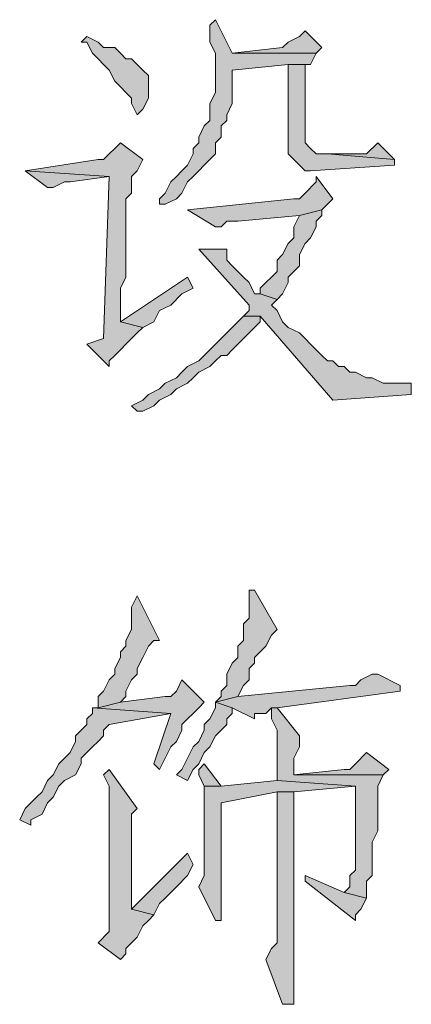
# Model space of a CAD drawing. Extents: x 566443 to 590371, y 3845226 to 3876576.
# Tile 52 of 221: x 586468.48 to 586471.44, y 3853860.22 to 3853867.67. Entities that reach past the tile are written whole.
import ezdxf

# ---------------------------------------------------------------- set-up
doc = ezdxf.new("R2010")
doc.units = 0
doc.layers.add('C00-00-00', color=7, linetype='CONTINUOUS')

msp = doc.modelspace()

# ---------------------------------------------------------------- hatches: boundary and pattern name
at = {"layer": 'C00-00-00'}
h = msp.add_hatch(color=256, dxfattribs=at)
h.dxf.hatch_style = 2
h.paths.add_polyline_path([(586469.9582, 3853867.6693), (586469.9159, 3853867.6269), (586469.9159, 3853867.4999), (586469.9582, 3853867.4153), (586469.9582, 3853867.1189), (586469.9159, 3853867.0343), (586469.9159, 3853866.9073), (586469.8736, 3853866.8649), (586469.8312, 3853866.7803), (586469.8312, 3853866.7379), (586469.7889, 3853866.6956), (586469.7889, 3853866.6533), (586469.7466, 3853866.5686), (586469.7042, 3853866.5263), (586469.6619, 3853866.4839), (586469.6196, 3853866.4416), (586469.5772, 3853866.3569), (586469.5349, 3853866.3146), (586469.5349, 3853866.2723), (586469.5772, 3853866.2723), (586469.6619, 3853866.3146), (586469.7042, 3853866.3569), (586469.7466, 3853866.4416), (586469.7889, 3853866.4839), (586469.8312, 3853866.5263), (586469.8736, 3853866.5686), (586469.9159, 3853866.6109), (586469.9582, 3853866.6533), (586469.9582, 3853866.7379), (586470.0006, 3853866.7803), (586470.0006, 3853866.8649), (586470.0429, 3853866.9073), (586470.0429, 3853866.9496), (586470.0852, 3853867.0343), (586470.0852, 3853867.2883), (586470.5086, 3853867.3306), (586470.6779, 3853867.3306), (586470.7202, 3853867.4153), (586470.0852, 3853867.4153)])
h = msp.add_hatch(color=256, dxfattribs=at)
h.dxf.hatch_style = 2
h.paths.add_polyline_path([(586470.6356, 3853867.5846), (586470.5932, 3853867.5423), (586470.5086, 3853867.4999), (586470.4662, 3853867.4576), (586470.0852, 3853867.4153), (586470.7202, 3853867.4153), (586470.7626, 3853867.4576)])
h = msp.add_hatch(color=256, dxfattribs=at)
h.dxf.hatch_style = 2
h.paths.add_polyline_path([(586468.9846, 3853867.5423), (586468.9422, 3853867.4999), (586468.9846, 3853867.4999), (586469.0269, 3853867.4153), (586469.0692, 3853867.3729), (586469.1116, 3853867.3306), (586469.1539, 3853867.2883), (586469.1962, 3853867.2036), (586469.2386, 3853867.1613), (586469.2809, 3853867.1189), (586469.3232, 3853867.0766), (586469.3232, 3853867.0343), (586469.3656, 3853866.9496), (586469.4079, 3853866.9919), (586469.4502, 3853867.0766), (586469.4502, 3853867.2459), (586469.4079, 3853867.2883), (586469.3232, 3853867.3729), (586469.2809, 3853867.3729), (586469.2386, 3853867.4153), (586469.1962, 3853867.4576), (586469.1116, 3853867.4576), (586469.0692, 3853867.4999)])
h = msp.add_hatch(color=256, dxfattribs=at)
h.dxf.hatch_style = 2
h.paths.add_polyline_path([(586470.6779, 3853867.3306), (586470.5086, 3853867.3306), (586470.5086, 3853866.7379), (586470.5086, 3853866.6533), (586470.5509, 3853866.6109), (586470.5932, 3853866.5686), (586470.6356, 3853866.5263), (586470.6779, 3853866.5263), (586471.3129, 3853866.5686), (586471.3129, 3853866.6109), (586470.8049, 3853866.6533), (586470.7202, 3853866.6533), (586470.6779, 3853866.6956), (586470.6356, 3853866.7379), (586470.6356, 3853867.3306)])
h = msp.add_hatch(color=256, dxfattribs=at)
h.dxf.hatch_style = 2
h.paths.add_polyline_path([(586469.2386, 3853866.7379), (586469.1962, 3853866.6956), (586469.1539, 3853866.6533), (586469.1116, 3853866.6109), (586469.0692, 3853866.6109), (586468.5189, 3853866.5263), (586469.1539, 3853866.4839), (586469.1116, 3853865.2563), (586468.9846, 3853865.2139), (586469.1539, 3853865.0446), (586469.1539, 3853865.0869), (586469.1962, 3853865.1293), (586469.2386, 3853865.1716), (586469.2809, 3853865.2139), (586469.3232, 3853865.2563), (586469.3656, 3853865.2986), (586469.4079, 3853865.3409), (586469.2386, 3853865.3833), (586469.2386, 3853865.6373), (586469.2809, 3853865.7219), (586469.2809, 3853865.8913), (586469.2809, 3853865.9759), (586469.2809, 3853866.3146), (586469.3232, 3853866.3569), (586469.3232, 3853866.4839), (586469.3656, 3853866.5263), (586469.4079, 3853866.6109)])
h = msp.add_hatch(color=256, dxfattribs=at)
h.dxf.hatch_style = 2
h.paths.add_polyline_path([(586471.1859, 3853866.7379), (586471.1012, 3853866.6533), (586470.8049, 3853866.6533), (586471.3129, 3853866.6109)])
h = msp.add_hatch(color=256, dxfattribs=at)
h.dxf.hatch_style = 2
h.paths.add_polyline_path([(586468.5189, 3853866.5263), (586468.6882, 3853866.3993), (586468.7306, 3853866.3993), (586468.8152, 3853866.4416), (586468.8576, 3853866.4416), (586469.1539, 3853866.4839)])
h = msp.add_hatch(color=256, dxfattribs=at)
h.dxf.hatch_style = 2
h.paths.add_polyline_path([(586470.7202, 3853866.4839), (586470.7202, 3853866.4416), (586470.6356, 3853866.3569), (586470.5932, 3853866.3146), (586470.5509, 3853866.3146), (586469.7466, 3853866.2299), (586469.9582, 3853866.1029), (586470.0006, 3853866.1029), (586470.0429, 3853866.1453), (586470.1276, 3853866.1453), (586470.5932, 3853866.1876), (586470.7626, 3853866.2299), (586470.8049, 3853866.2723), (586470.8472, 3853866.3146)])
h = msp.add_hatch(color=256, dxfattribs=at)
h.dxf.hatch_style = 2
h.paths.add_polyline_path([(586470.7626, 3853866.2299), (586470.5932, 3853866.1876), (586470.5509, 3853866.1029), (586470.5509, 3853866.0183), (586470.5086, 3853865.9759), (586470.4662, 3853865.8913), (586470.4239, 3853865.8489), (586470.4239, 3853865.7643), (586470.3816, 3853865.7219), (586470.3392, 3853865.6796), (586470.2969, 3853865.6373), (586470.2969, 3853865.5949), (586470.4239, 3853865.5526), (586470.4662, 3853865.5949), (586470.5086, 3853865.6796), (586470.5086, 3853865.7219), (586470.5509, 3853865.7643), (586470.5932, 3853865.8066), (586470.5932, 3853865.8913), (586470.6356, 3853865.9759), (586470.6779, 3853866.0183), (586470.7202, 3853866.1029), (586470.7202, 3853866.1453), (586470.7626, 3853866.1876)])
h = msp.add_hatch(color=256, dxfattribs=at)
h.dxf.hatch_style = 2
h.paths.add_polyline_path([(586470.0429, 3853865.9336), (586469.8312, 3853865.9336), (586470.2122, 3853865.5103), (586470.2122, 3853865.4679), (586470.1699, 3853865.4256), (586470.2969, 3853865.4256), (586470.8472, 3853864.7906), (586471.4399, 3853864.8329), (586471.4399, 3853864.9176), (586471.3552, 3853864.9176), (586471.2282, 3853864.9176), (586471.1436, 3853864.9599), (586471.1012, 3853864.9599), (586471.0166, 3853865.0023), (586470.9742, 3853865.0023), (586470.9319, 3853865.0446), (586470.8896, 3853865.0446), (586470.8472, 3853865.0869), (586470.8049, 3853865.0869), (586470.7626, 3853865.1293), (586470.7202, 3853865.1716), (586470.6779, 3853865.2139), (586470.6356, 3853865.2563), (586470.5932, 3853865.2986), (586470.5086, 3853865.3409), (586470.4662, 3853865.3833), (586470.4239, 3853865.4679), (586470.3816, 3853865.5103), (586470.4239, 3853865.5526), (586470.2969, 3853865.5949), (586470.2546, 3853865.5949), (586470.2122, 3853865.6796), (586470.1699, 3853865.7219), (586470.1276, 3853865.7643), (586470.0852, 3853865.8066), (586470.0429, 3853865.8489)])
h = msp.add_hatch(color=256, dxfattribs=at)
h.dxf.hatch_style = 2
h.paths.add_polyline_path([(586469.7466, 3853865.7219), (586469.2386, 3853865.3833), (586469.4079, 3853865.3409), (586469.4926, 3853865.3833), (586469.5349, 3853865.4679), (586469.6196, 3853865.5103), (586469.7042, 3853865.5949), (586469.7889, 3853865.6373)])
h = msp.add_hatch(color=256, dxfattribs=at)
h.dxf.hatch_style = 2
h.paths.add_polyline_path([(586470.1699, 3853865.4256), (586470.1276, 3853865.3833), (586470.0852, 3853865.3409), (586470.0429, 3853865.2986), (586470.0006, 3853865.2563), (586469.9582, 3853865.2139), (586469.9159, 3853865.1716), (586469.8736, 3853865.1293), (586469.8312, 3853865.0869), (586469.7466, 3853865.0446), (586469.7042, 3853865.0023), (586469.6619, 3853864.9599), (586469.5772, 3853864.9176), (586469.5349, 3853864.8753), (586469.4502, 3853864.8329), (586469.4079, 3853864.7906), (586469.3232, 3853864.7483), (586469.3656, 3853864.7059), (586469.4079, 3853864.7059), (586469.4926, 3853864.7483), (586469.5349, 3853864.7906), (586469.6196, 3853864.8329), (586469.6619, 3853864.8753), (586469.7466, 3853864.9176), (586469.7889, 3853864.9599), (586469.8312, 3853865.0023), (586469.9159, 3853865.0446), (586469.9582, 3853865.0869), (586470.0006, 3853865.1293), (586470.0429, 3853865.1293), (586470.0852, 3853865.1716), (586470.1276, 3853865.2139), (586470.1699, 3853865.2563), (586470.2122, 3853865.2986), (586470.2546, 3853865.3409), (586470.2969, 3853865.3833), (586470.2969, 3853865.4256)])
h = msp.add_hatch(color=256, dxfattribs=at)
h.dxf.hatch_style = 2
h.paths.add_polyline_path([(586470.2546, 3853863.3513), (586470.2122, 3853863.3513), (586470.2122, 3853863.2666), (586470.2122, 3853863.1396), (586470.1699, 3853863.0973), (586470.1699, 3853862.9703), (586470.1276, 3853862.9279), (586470.1276, 3853862.8433), (586470.0852, 3853862.8009), (586470.0429, 3853862.7163), (586470.0429, 3853862.6316), (586470.0006, 3853862.5893), (586470.0006, 3853862.5469), (586469.9582, 3853862.5046), (586470.1276, 3853862.5469), (586470.1699, 3853862.6316), (586470.2122, 3853862.6739), (586470.2122, 3853862.7586), (586470.2546, 3853862.8009), (586470.2546, 3853862.8433), (586470.2969, 3853862.8856), (586470.3392, 3853862.9279), (586470.3816, 3853863.0126), (586470.4239, 3853863.0549)])
h = msp.add_hatch(color=256, dxfattribs=at)
h.dxf.hatch_style = 2
h.paths.add_polyline_path([(586469.3656, 3853863.3089), (586469.3232, 3853863.2243), (586469.3232, 3853863.0549), (586469.2809, 3853862.9703), (586469.2809, 3853862.9279), (586469.2386, 3853862.8856), (586469.2386, 3853862.8433), (586469.1962, 3853862.7586), (586469.1962, 3853862.7163), (586469.1539, 3853862.6739), (586469.1116, 3853862.5893), (586469.0692, 3853862.5469), (586469.0692, 3853862.4623), (586469.2386, 3853862.5046), (586469.2809, 3853862.5469), (586469.2809, 3853862.5893), (586469.3232, 3853862.6739), (586469.3656, 3853862.7163), (586469.3656, 3853862.7586), (586469.4079, 3853862.8433), (586469.4502, 3853862.9279), (586469.4926, 3853862.9703), (586469.5349, 3853862.9703)])
h = msp.add_hatch(color=256, dxfattribs=at)
h.dxf.hatch_style = 2
h.paths.add_polyline_path([(586469.7042, 3853862.6739), (586469.6619, 3853862.5893), (586469.6196, 3853862.5469), (586469.5772, 3853862.5469), (586469.2386, 3853862.5046), (586469.0692, 3853862.4623), (586469.0269, 3853862.4623), (586469.6196, 3853862.4199), (586469.4926, 3853862.0389), (586469.5349, 3853861.9966), (586469.5772, 3853862.0813), (586469.6196, 3853862.1659), (586469.6619, 3853862.2083), (586469.7042, 3853862.2929), (586469.7042, 3853862.3353), (586469.7466, 3853862.3776), (586469.7889, 3853862.4199), (586469.8312, 3853862.4623), (586469.8736, 3853862.5046)])
h = msp.add_hatch(color=256, dxfattribs=at)
h.dxf.hatch_style = 2
h.paths.add_polyline_path([(586471.1859, 3853862.7163), (586471.1436, 3853862.7163), (586471.0589, 3853862.6739), (586471.0166, 3853862.6316), (586470.9742, 3853862.6316), (586470.1276, 3853862.5469), (586469.9582, 3853862.5046), (586470.0852, 3853862.4623), (586470.2546, 3853862.3776), (586470.2546, 3853862.4199), (586470.3392, 3853862.4199), (586470.3816, 3853862.4623), (586470.4239, 3853862.4623), (586471.3552, 3853862.5893), (586471.3552, 3853862.6316)])
h = msp.add_hatch(color=256, dxfattribs=at)
h.dxf.hatch_style = 2
h.paths.add_polyline_path([(586469.9582, 3853862.5046), (586469.9582, 3853862.4623), (586469.9159, 3853862.3776), (586469.8736, 3853862.3353), (586469.8736, 3853862.2929), (586469.8312, 3853862.2083), (586469.7889, 3853862.1659), (586469.7466, 3853862.0813), (586469.7042, 3853861.9966), (586469.6619, 3853861.9543), (586469.7466, 3853861.9119), (586469.7889, 3853861.9966), (586469.8312, 3853862.0389), (586469.8736, 3853862.1236), (586469.9159, 3853862.1659), (586469.9582, 3853862.2506), (586470.0006, 3853862.2929), (586470.0429, 3853862.3353), (586470.0429, 3853862.3776), (586470.0852, 3853862.4199), (586470.0852, 3853862.4623)])
h = msp.add_hatch(color=256, dxfattribs=at)
h.dxf.hatch_style = 2
h.paths.add_polyline_path([(586469.0269, 3853862.4623), (586469.0269, 3853862.4199), (586468.9846, 3853862.3776), (586468.9846, 3853862.3353), (586468.9422, 3853862.2929), (586468.8999, 3853862.2506), (586468.8999, 3853862.2083), (586468.8576, 3853862.1236), (586468.8152, 3853862.0813), (586468.7729, 3853862.0389), (586468.7306, 3853861.9543), (586468.6882, 3853861.9119), (586468.6459, 3853861.8273), (586468.6036, 3853861.7849), (586468.5189, 3853861.7003), (586468.4766, 3853861.6156), (586468.5612, 3853861.5733), (586468.5612, 3853861.6156), (586468.6459, 3853861.6579), (586468.6882, 3853861.7426), (586468.7306, 3853861.7849), (586468.7729, 3853861.8696), (586468.8152, 3853861.9119), (586468.8999, 3853861.9543), (586468.9422, 3853862.0389), (586468.9422, 3853862.0813), (586468.9846, 3853862.1236), (586469.0269, 3853862.1659), (586469.0692, 3853862.2083), (586469.1116, 3853862.2506), (586469.1116, 3853862.2929), (586469.1539, 3853862.3353), (586469.6196, 3853862.4199)])
h = msp.add_hatch(color=256, dxfattribs=at)
h.dxf.hatch_style = 2
h.paths.add_polyline_path([(586470.4239, 3853862.4623), (586470.3816, 3853862.4623), (586470.3816, 3853862.4199), (586470.3816, 3853862.3776), (586470.4239, 3853862.2929), (586470.4239, 3853861.9119), (586471.0166, 3853861.8696), (586471.0166, 3853861.2346), (586470.9742, 3853861.1923), (586470.9742, 3853861.1076), (586470.9319, 3853861.0653), (586471.1012, 3853861.0229), (586471.1012, 3853861.1499), (586471.1436, 3853861.1923), (586471.1436, 3853861.4463), (586471.1859, 3853861.5309), (586471.1859, 3853861.8696), (586471.2282, 3853861.9543), (586470.5509, 3853861.9543), (586470.5509, 3853861.9966), (586470.5509, 3853862.0813), (586470.5932, 3853862.1659), (586470.5932, 3853862.2506)])
h = msp.add_hatch(color=256, dxfattribs=at)
h.dxf.hatch_style = 2
h.paths.add_polyline_path([(586471.1012, 3853862.1236), (586471.0166, 3853862.0389), (586470.9742, 3853861.9966), (586470.9319, 3853861.9966), (586470.5509, 3853861.9543), (586471.2282, 3853861.9543), (586471.2706, 3853861.9966)])
h = msp.add_hatch(color=256, dxfattribs=at)
h.dxf.hatch_style = 2
h.paths.add_polyline_path([(586469.1539, 3853861.9966), (586469.1116, 3853861.9543), (586469.1539, 3853861.8696), (586469.1539, 3853860.7689), (586469.0692, 3853860.6843), (586469.2386, 3853860.5573), (586469.2809, 3853860.5996), (586469.2809, 3853860.6419), (586469.3232, 3853860.6843), (586469.3656, 3853860.7266), (586469.4079, 3853860.8113), (586469.4502, 3853860.8536), (586469.4926, 3853860.8959), (586469.3232, 3853860.9383), (586469.3232, 3853861.2769), (586469.3232, 3853861.3193), (586469.3232, 3853861.6579), (586469.3656, 3853861.7003)])
h = msp.add_hatch(color=256, dxfattribs=at)
h.dxf.hatch_style = 2
h.paths.add_polyline_path([(586469.8736, 3853862.0389), (586469.8312, 3853861.9966), (586469.8312, 3853861.9543), (586469.8736, 3853861.8696), (586470.0006, 3853861.8696)])
h = msp.add_hatch(color=256, dxfattribs=at)
h.dxf.hatch_style = 2
h.paths.add_polyline_path([(586470.4239, 3853861.9119), (586470.0006, 3853861.8696), (586469.8736, 3853861.8696), (586469.8736, 3853861.8273), (586469.8736, 3853861.1923), (586469.8312, 3853861.1076), (586469.9582, 3853860.8536), (586470.0006, 3853860.8536), (586470.0006, 3853861.1076), (586470.0006, 3853861.7426), (586470.4239, 3853861.8273), (586470.5509, 3853861.8273), (586471.0166, 3853861.8696)])
h = msp.add_hatch(color=256, dxfattribs=at)
h.dxf.hatch_style = 2
h.paths.add_polyline_path([(586470.5509, 3853861.8273), (586470.4239, 3853861.8273), (586470.4239, 3853861.7426), (586470.4239, 3853860.6843), (586470.3816, 3853860.6419), (586470.3392, 3853860.5573), (586470.4662, 3853860.2186), (586470.5509, 3853860.2186), (586470.5509, 3853860.6843), (586470.5509, 3853860.9806), (586470.5509, 3853861.1076)])
h = msp.add_hatch(color=256, dxfattribs=at)
h.dxf.hatch_style = 2
h.paths.add_polyline_path([(586469.7466, 3853861.3616), (586469.3232, 3853860.9383), (586469.4926, 3853860.8959), (586469.5349, 3853860.9806), (586469.5772, 3853861.0229), (586469.6619, 3853861.1076), (586469.7466, 3853861.1923), (586469.7889, 3853861.2769)])
h = msp.add_hatch(color=256, dxfattribs=at)
h.dxf.hatch_style = 2
h.paths.add_polyline_path([(586470.6356, 3853861.1923), (586470.6356, 3853861.1499), (586471.0166, 3853860.8536), (586471.0166, 3853860.8959), (586471.0589, 3853860.9383), (586471.1012, 3853861.0229), (586470.9319, 3853861.0653)])

# ---------------------------------------------------------------- linework, layer by layer
at = {"layer": 'C00-00-00', "lineweight": 0}
for points in [[(586469.9582, 3853867.6693), (586469.9159, 3853867.6269), (586469.9159, 3853867.4999), (586469.9582, 3853867.4153), (586469.9582, 3853867.1189), (586469.9159, 3853867.0343), (586469.9159, 3853866.9073), (586469.8736, 3853866.8649), (586469.8312, 3853866.7803), (586469.8312, 3853866.7379), (586469.7889, 3853866.6956), (586469.7889, 3853866.6533), (586469.7466, 3853866.5686), (586469.7042, 3853866.5263), (586469.6619, 3853866.4839), (586469.6196, 3853866.4416), (586469.5772, 3853866.3569), (586469.5349, 3853866.3146), (586469.5349, 3853866.2723), (586469.5772, 3853866.2723), (586469.6619, 3853866.3146), (586469.7042, 3853866.3569), (586469.7466, 3853866.4416), (586469.7889, 3853866.4839), (586469.8312, 3853866.5263), (586469.8736, 3853866.5686), (586469.9159, 3853866.6109), (586469.9582, 3853866.6533), (586469.9582, 3853866.7379), (586470.0006, 3853866.7803), (586470.0006, 3853866.8649), (586470.0429, 3853866.9073), (586470.0429, 3853866.9496), (586470.0852, 3853867.0343), (586470.0852, 3853867.2883), (586470.5086, 3853867.3306), (586470.6779, 3853867.3306), (586470.7202, 3853867.4153), (586470.0852, 3853867.4153)], [(586470.6356, 3853867.5846), (586470.5932, 3853867.5423), (586470.5086, 3853867.4999), (586470.4662, 3853867.4576), (586470.0852, 3853867.4153), (586470.7202, 3853867.4153), (586470.7626, 3853867.4576)], [(586468.9846, 3853867.5423), (586468.9422, 3853867.4999), (586468.9846, 3853867.4999), (586469.0269, 3853867.4153), (586469.0692, 3853867.3729), (586469.1116, 3853867.3306), (586469.1539, 3853867.2883), (586469.1962, 3853867.2036), (586469.2386, 3853867.1613), (586469.2809, 3853867.1189), (586469.3232, 3853867.0766), (586469.3232, 3853867.0343), (586469.3656, 3853866.9496), (586469.4079, 3853866.9919), (586469.4502, 3853867.0766), (586469.4502, 3853867.2459), (586469.4079, 3853867.2883), (586469.3232, 3853867.3729), (586469.2809, 3853867.3729), (586469.2386, 3853867.4153), (586469.1962, 3853867.4576), (586469.1116, 3853867.4576), (586469.0692, 3853867.4999)], [(586470.6779, 3853867.3306), (586470.5086, 3853867.3306), (586470.5086, 3853866.7379), (586470.5086, 3853866.6533), (586470.5509, 3853866.6109), (586470.5932, 3853866.5686), (586470.6356, 3853866.5263), (586470.6779, 3853866.5263), (586471.3129, 3853866.5686), (586471.3129, 3853866.6109), (586470.8049, 3853866.6533), (586470.7202, 3853866.6533), (586470.6779, 3853866.6956), (586470.6356, 3853866.7379), (586470.6356, 3853867.3306)], [(586469.2386, 3853866.7379), (586469.1962, 3853866.6956), (586469.1539, 3853866.6533), (586469.1116, 3853866.6109), (586469.0692, 3853866.6109), (586468.5189, 3853866.5263), (586469.1539, 3853866.4839), (586469.1116, 3853865.2563), (586468.9846, 3853865.2139), (586469.1539, 3853865.0446), (586469.1539, 3853865.0869), (586469.1962, 3853865.1293), (586469.2386, 3853865.1716), (586469.2809, 3853865.2139), (586469.3232, 3853865.2563), (586469.3656, 3853865.2986), (586469.4079, 3853865.3409), (586469.2386, 3853865.3833), (586469.2386, 3853865.6373), (586469.2809, 3853865.7219), (586469.2809, 3853865.8913), (586469.2809, 3853865.9759), (586469.2809, 3853866.3146), (586469.3232, 3853866.3569), (586469.3232, 3853866.4839), (586469.3656, 3853866.5263), (586469.4079, 3853866.6109)], [(586471.1859, 3853866.7379), (586471.1012, 3853866.6533), (586470.8049, 3853866.6533), (586471.3129, 3853866.6109)], [(586468.5189, 3853866.5263), (586468.6882, 3853866.3993), (586468.7306, 3853866.3993), (586468.8152, 3853866.4416), (586468.8576, 3853866.4416), (586469.1539, 3853866.4839)], [(586470.7202, 3853866.4839), (586470.7202, 3853866.4416), (586470.6356, 3853866.3569), (586470.5932, 3853866.3146), (586470.5509, 3853866.3146), (586469.7466, 3853866.2299), (586469.9582, 3853866.1029), (586470.0006, 3853866.1029), (586470.0429, 3853866.1453), (586470.1276, 3853866.1453), (586470.5932, 3853866.1876), (586470.7626, 3853866.2299), (586470.8049, 3853866.2723), (586470.8472, 3853866.3146)], [(586470.7626, 3853866.2299), (586470.5932, 3853866.1876), (586470.5509, 3853866.1029), (586470.5509, 3853866.0183), (586470.5086, 3853865.9759), (586470.4662, 3853865.8913), (586470.4239, 3853865.8489), (586470.4239, 3853865.7643), (586470.3816, 3853865.7219), (586470.3392, 3853865.6796), (586470.2969, 3853865.6373), (586470.2969, 3853865.5949), (586470.4239, 3853865.5526), (586470.4662, 3853865.5949), (586470.5086, 3853865.6796), (586470.5086, 3853865.7219), (586470.5509, 3853865.7643), (586470.5932, 3853865.8066), (586470.5932, 3853865.8913), (586470.6356, 3853865.9759), (586470.6779, 3853866.0183), (586470.7202, 3853866.1029), (586470.7202, 3853866.1453), (586470.7626, 3853866.1876)], [(586470.0429, 3853865.9336), (586469.8312, 3853865.9336), (586470.2122, 3853865.5103), (586470.2122, 3853865.4679), (586470.1699, 3853865.4256), (586470.2969, 3853865.4256), (586470.8472, 3853864.7906), (586471.4399, 3853864.8329), (586471.4399, 3853864.9176), (586471.3552, 3853864.9176), (586471.2282, 3853864.9176), (586471.1436, 3853864.9599), (586471.1012, 3853864.9599), (586471.0166, 3853865.0023), (586470.9742, 3853865.0023), (586470.9319, 3853865.0446), (586470.8896, 3853865.0446), (586470.8472, 3853865.0869), (586470.8049, 3853865.0869), (586470.7626, 3853865.1293), (586470.7202, 3853865.1716), (586470.6779, 3853865.2139), (586470.6356, 3853865.2563), (586470.5932, 3853865.2986), (586470.5086, 3853865.3409), (586470.4662, 3853865.3833), (586470.4239, 3853865.4679), (586470.3816, 3853865.5103), (586470.4239, 3853865.5526), (586470.2969, 3853865.5949), (586470.2546, 3853865.5949), (586470.2122, 3853865.6796), (586470.1699, 3853865.7219), (586470.1276, 3853865.7643), (586470.0852, 3853865.8066), (586470.0429, 3853865.8489)], [(586469.7466, 3853865.7219), (586469.2386, 3853865.3833), (586469.4079, 3853865.3409), (586469.4926, 3853865.3833), (586469.5349, 3853865.4679), (586469.6196, 3853865.5103), (586469.7042, 3853865.5949), (586469.7889, 3853865.6373)], [(586470.1699, 3853865.4256), (586470.1276, 3853865.3833), (586470.0852, 3853865.3409), (586470.0429, 3853865.2986), (586470.0006, 3853865.2563), (586469.9582, 3853865.2139), (586469.9159, 3853865.1716), (586469.8736, 3853865.1293), (586469.8312, 3853865.0869), (586469.7466, 3853865.0446), (586469.7042, 3853865.0023), (586469.6619, 3853864.9599), (586469.5772, 3853864.9176), (586469.5349, 3853864.8753), (586469.4502, 3853864.8329), (586469.4079, 3853864.7906), (586469.3232, 3853864.7483), (586469.3656, 3853864.7059), (586469.4079, 3853864.7059), (586469.4926, 3853864.7483), (586469.5349, 3853864.7906), (586469.6196, 3853864.8329), (586469.6619, 3853864.8753), (586469.7466, 3853864.9176), (586469.7889, 3853864.9599), (586469.8312, 3853865.0023), (586469.9159, 3853865.0446), (586469.9582, 3853865.0869), (586470.0006, 3853865.1293), (586470.0429, 3853865.1293), (586470.0852, 3853865.1716), (586470.1276, 3853865.2139), (586470.1699, 3853865.2563), (586470.2122, 3853865.2986), (586470.2546, 3853865.3409), (586470.2969, 3853865.3833), (586470.2969, 3853865.4256)], [(586470.2546, 3853863.3513), (586470.2122, 3853863.3513), (586470.2122, 3853863.2666), (586470.2122, 3853863.1396), (586470.1699, 3853863.0973), (586470.1699, 3853862.9703), (586470.1276, 3853862.9279), (586470.1276, 3853862.8433), (586470.0852, 3853862.8009), (586470.0429, 3853862.7163), (586470.0429, 3853862.6316), (586470.0006, 3853862.5893), (586470.0006, 3853862.5469), (586469.9582, 3853862.5046), (586470.1276, 3853862.5469), (586470.1699, 3853862.6316), (586470.2122, 3853862.6739), (586470.2122, 3853862.7586), (586470.2546, 3853862.8009), (586470.2546, 3853862.8433), (586470.2969, 3853862.8856), (586470.3392, 3853862.9279), (586470.3816, 3853863.0126), (586470.4239, 3853863.0549)], [(586469.3656, 3853863.3089), (586469.3232, 3853863.2243), (586469.3232, 3853863.0549), (586469.2809, 3853862.9703), (586469.2809, 3853862.9279), (586469.2386, 3853862.8856), (586469.2386, 3853862.8433), (586469.1962, 3853862.7586), (586469.1962, 3853862.7163), (586469.1539, 3853862.6739), (586469.1116, 3853862.5893), (586469.0692, 3853862.5469), (586469.0692, 3853862.4623), (586469.2386, 3853862.5046), (586469.2809, 3853862.5469), (586469.2809, 3853862.5893), (586469.3232, 3853862.6739), (586469.3656, 3853862.7163), (586469.3656, 3853862.7586), (586469.4079, 3853862.8433), (586469.4502, 3853862.9279), (586469.4926, 3853862.9703), (586469.5349, 3853862.9703)], [(586469.7042, 3853862.6739), (586469.6619, 3853862.5893), (586469.6196, 3853862.5469), (586469.5772, 3853862.5469), (586469.2386, 3853862.5046), (586469.0692, 3853862.4623), (586469.0269, 3853862.4623), (586469.6196, 3853862.4199), (586469.4926, 3853862.0389), (586469.5349, 3853861.9966), (586469.5772, 3853862.0813), (586469.6196, 3853862.1659), (586469.6619, 3853862.2083), (586469.7042, 3853862.2929), (586469.7042, 3853862.3353), (586469.7466, 3853862.3776), (586469.7889, 3853862.4199), (586469.8312, 3853862.4623), (586469.8736, 3853862.5046)], [(586471.1859, 3853862.7163), (586471.1436, 3853862.7163), (586471.0589, 3853862.6739), (586471.0166, 3853862.6316), (586470.9742, 3853862.6316), (586470.1276, 3853862.5469), (586469.9582, 3853862.5046), (586470.0852, 3853862.4623), (586470.2546, 3853862.3776), (586470.2546, 3853862.4199), (586470.3392, 3853862.4199), (586470.3816, 3853862.4623), (586470.4239, 3853862.4623), (586471.3552, 3853862.5893), (586471.3552, 3853862.6316)], [(586469.9582, 3853862.5046), (586469.9582, 3853862.4623), (586469.9159, 3853862.3776), (586469.8736, 3853862.3353), (586469.8736, 3853862.2929), (586469.8312, 3853862.2083), (586469.7889, 3853862.1659), (586469.7466, 3853862.0813), (586469.7042, 3853861.9966), (586469.6619, 3853861.9543), (586469.7466, 3853861.9119), (586469.7889, 3853861.9966), (586469.8312, 3853862.0389), (586469.8736, 3853862.1236), (586469.9159, 3853862.1659), (586469.9582, 3853862.2506), (586470.0006, 3853862.2929), (586470.0429, 3853862.3353), (586470.0429, 3853862.3776), (586470.0852, 3853862.4199), (586470.0852, 3853862.4623)], [(586469.0269, 3853862.4623), (586469.0269, 3853862.4199), (586468.9846, 3853862.3776), (586468.9846, 3853862.3353), (586468.9422, 3853862.2929), (586468.8999, 3853862.2506), (586468.8999, 3853862.2083), (586468.8576, 3853862.1236), (586468.8152, 3853862.0813), (586468.7729, 3853862.0389), (586468.7306, 3853861.9543), (586468.6882, 3853861.9119), (586468.6459, 3853861.8273), (586468.6036, 3853861.7849), (586468.5189, 3853861.7003), (586468.4766, 3853861.6156), (586468.5612, 3853861.5733), (586468.5612, 3853861.6156), (586468.6459, 3853861.6579), (586468.6882, 3853861.7426), (586468.7306, 3853861.7849), (586468.7729, 3853861.8696), (586468.8152, 3853861.9119), (586468.8999, 3853861.9543), (586468.9422, 3853862.0389), (586468.9422, 3853862.0813), (586468.9846, 3853862.1236), (586469.0269, 3853862.1659), (586469.0692, 3853862.2083), (586469.1116, 3853862.2506), (586469.1116, 3853862.2929), (586469.1539, 3853862.3353), (586469.6196, 3853862.4199)], [(586470.4239, 3853862.4623), (586470.3816, 3853862.4623), (586470.3816, 3853862.4199), (586470.3816, 3853862.3776), (586470.4239, 3853862.2929), (586470.4239, 3853861.9119), (586471.0166, 3853861.8696), (586471.0166, 3853861.2346), (586470.9742, 3853861.1923), (586470.9742, 3853861.1076), (586470.9319, 3853861.0653), (586471.1012, 3853861.0229), (586471.1012, 3853861.1499), (586471.1436, 3853861.1923), (586471.1436, 3853861.4463), (586471.1859, 3853861.5309), (586471.1859, 3853861.8696), (586471.2282, 3853861.9543), (586470.5509, 3853861.9543), (586470.5509, 3853861.9966), (586470.5509, 3853862.0813), (586470.5932, 3853862.1659), (586470.5932, 3853862.2506)], [(586471.1012, 3853862.1236), (586471.0166, 3853862.0389), (586470.9742, 3853861.9966), (586470.9319, 3853861.9966), (586470.5509, 3853861.9543), (586471.2282, 3853861.9543), (586471.2706, 3853861.9966)], [(586469.1539, 3853861.9966), (586469.1116, 3853861.9543), (586469.1539, 3853861.8696), (586469.1539, 3853860.7689), (586469.0692, 3853860.6843), (586469.2386, 3853860.5573), (586469.2809, 3853860.5996), (586469.2809, 3853860.6419), (586469.3232, 3853860.6843), (586469.3656, 3853860.7266), (586469.4079, 3853860.8113), (586469.4502, 3853860.8536), (586469.4926, 3853860.8959), (586469.3232, 3853860.9383), (586469.3232, 3853861.2769), (586469.3232, 3853861.3193), (586469.3232, 3853861.6579), (586469.3656, 3853861.7003)], [(586469.8736, 3853862.0389), (586469.8312, 3853861.9966), (586469.8312, 3853861.9543), (586469.8736, 3853861.8696), (586470.0006, 3853861.8696)], [(586470.4239, 3853861.9119), (586470.0006, 3853861.8696), (586469.8736, 3853861.8696), (586469.8736, 3853861.8273), (586469.8736, 3853861.1923), (586469.8312, 3853861.1076), (586469.9582, 3853860.8536), (586470.0006, 3853860.8536), (586470.0006, 3853861.1076), (586470.0006, 3853861.7426), (586470.4239, 3853861.8273), (586470.5509, 3853861.8273), (586471.0166, 3853861.8696)], [(586470.5509, 3853861.8273), (586470.4239, 3853861.8273), (586470.4239, 3853861.7426), (586470.4239, 3853860.6843), (586470.3816, 3853860.6419), (586470.3392, 3853860.5573), (586470.4662, 3853860.2186), (586470.5509, 3853860.2186), (586470.5509, 3853860.6843), (586470.5509, 3853860.9806), (586470.5509, 3853861.1076)], [(586469.7466, 3853861.3616), (586469.3232, 3853860.9383), (586469.4926, 3853860.8959), (586469.5349, 3853860.9806), (586469.5772, 3853861.0229), (586469.6619, 3853861.1076), (586469.7466, 3853861.1923), (586469.7889, 3853861.2769)], [(586470.6356, 3853861.1923), (586470.6356, 3853861.1499), (586471.0166, 3853860.8536), (586471.0166, 3853860.8959), (586471.0589, 3853860.9383), (586471.1012, 3853861.0229), (586470.9319, 3853861.0653)]]:
    msp.add_lwpolyline(points, close=True, dxfattribs=at)

doc.saveas('drawing.dxf')
